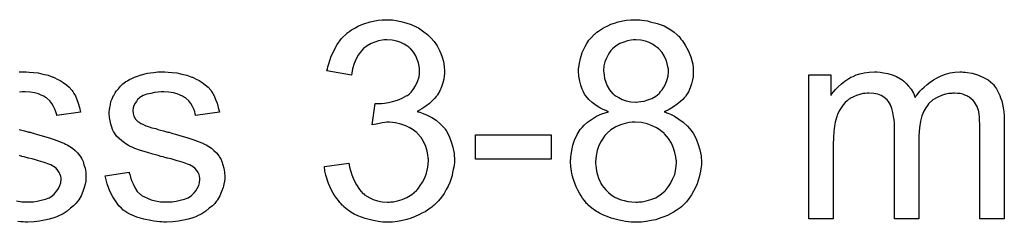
# Model space of a CAD drawing. Extents: x -2.2 to 8.3, y -2.9 to 5.2.
# Tile 155 of 205: x 3.8254 to 4.2225, y 2.1623 to 2.2441. Entities that reach past the tile are written whole.
import ezdxf

# ---------------------------------------------------------------- set-up
doc = ezdxf.new("R2010")
doc.units = 0
doc.layers.add('acc-ni-360-20-in-a_document', color=1, linetype='CONTINUOUS')

msp = doc.modelspace()

# ---------------------------------------------------------------- linework, layer by layer
at = {"layer": 'acc-ni-360-20-in-a_document', "color": 1}
for points in [[(3.975716, 2.244005), (3.97722, 2.243773), (3.979072, 2.243426), (3.981154, 2.242848), (3.983237, 2.242154), (3.98532, 2.241228), (3.985435, 2.241228), (3.985551, 2.241112), (3.986245, 2.240765), (3.987286, 2.240071), (3.988443, 2.239261), (3.989832, 2.238104), (3.99122, 2.236831), (3.992609, 2.235327), (3.993766, 2.233592), (3.993881, 2.23336), (3.994228, 2.232782), (3.994691, 2.231741), (3.99527, 2.230468), (3.995848, 2.228964), (3.996311, 2.227228), (3.996658, 2.225262), (3.996774, 2.223295), (3.996774, 2.223063), (3.996774, 2.222369), (3.996658, 2.221443), (3.996427, 2.220171), (3.99608, 2.218667), (3.995501, 2.217047), (3.994807, 2.215427), (3.993881, 2.213807), (3.993766, 2.213576), (3.993419, 2.213113), (3.992724, 2.212303), (3.991799, 2.211378), (3.990642, 2.210336), (3.989253, 2.209179), (3.987633, 2.208138), (3.985667, 2.207097), (3.985782, 2.207097), (3.986014, 2.206981), (3.986361, 2.206865), (3.986824, 2.206749), (3.988096, 2.206287), (3.989716, 2.205593), (3.991567, 2.204667), (3.993419, 2.20351), (3.995154, 2.202006), (3.996774, 2.20027), (3.99689, 2.200039), (3.997352, 2.199345), (3.998046, 2.198188), (3.998741, 2.196684), (3.999435, 2.194832), (4.000129, 2.192634), (4.000592, 2.190089), (4.000708, 2.187312), (4.000708, 2.187196), (4.000708, 2.186849), (4.000708, 2.186271), (4.000592, 2.185576), (4.000476, 2.184651), (4.000245, 2.18361), (4.000013, 2.182452), (3.999782, 2.18118), (3.998856, 2.178403), (3.998162, 2.176899), (3.997468, 2.17551), (3.996542, 2.174006), (3.995501, 2.172502), (3.994344, 2.170998), (3.992956, 2.16961), (3.99284, 2.169494), (3.992609, 2.169263), (3.992146, 2.168916), (3.991567, 2.168453), (3.990873, 2.167874), (3.989948, 2.167296), (3.988906, 2.166602), (3.987633, 2.166023), (3.986361, 2.165329), (3.984857, 2.164635), (3.983353, 2.164056), (3.981617, 2.163478), (3.979766, 2.163015), (3.977799, 2.162668), (3.975832, 2.162436), (3.973634, 2.162321), (3.972593, 2.162321), (3.971898, 2.162436), (3.970973, 2.162552), (3.969931, 2.162668), (3.968774, 2.162899), (3.967502, 2.163131), (3.964725, 2.163825), (3.961832, 2.164982), (3.960328, 2.165676), (3.95894, 2.166486), (3.957552, 2.167527), (3.956163, 2.168568), (3.956047, 2.168684), (3.955816, 2.168916), (3.955469, 2.169263), (3.955122, 2.169726), (3.954543, 2.170304), (3.953965, 2.171114), (3.953271, 2.171924), (3.952576, 2.172965), (3.951882, 2.174122), (3.951188, 2.175279), (3.949915, 2.178056), (3.948874, 2.181296), (3.948527, 2.183031), (3.948296, 2.184882), (3.95813, 2.186155), (3.95813, 2.186039), (3.958246, 2.185808), (3.958361, 2.185345), (3.958477, 2.184767), (3.958593, 2.184072), (3.958824, 2.183262), (3.959403, 2.181527), (3.960213, 2.179444), (3.961254, 2.177477), (3.962411, 2.175626), (3.963799, 2.174006), (3.964031, 2.173891), (3.964494, 2.173428), (3.965419, 2.172849), (3.966576, 2.172271), (3.967965, 2.171577), (3.9697, 2.170998), (3.971667, 2.170535), (3.973749, 2.17042), (3.974444, 2.17042), (3.974907, 2.170535), (3.976179, 2.170651), (3.977799, 2.170998), (3.97965, 2.171577), (3.981617, 2.172387), (3.983584, 2.173544), (3.985435, 2.175163), (3.985667, 2.175395), (3.986245, 2.176089), (3.986939, 2.17713), (3.987865, 2.178519), (3.988791, 2.180254), (3.989485, 2.182221), (3.990063, 2.184535), (3.990295, 2.187081), (3.990295, 2.187196), (3.990295, 2.187428), (3.990295, 2.187775), (3.990179, 2.188238), (3.990063, 2.18951), (3.989716, 2.191014), (3.989253, 2.192865), (3.988443, 2.194717), (3.987286, 2.196568), (3.985782, 2.198303), (3.985551, 2.198535), (3.984972, 2.198998), (3.984047, 2.199692), (3.982774, 2.200502), (3.981154, 2.201312), (3.979187, 2.202006), (3.976989, 2.202469), (3.974559, 2.2027), (3.973518, 2.2027), (3.972708, 2.202584), (3.971667, 2.202469), (3.97051, 2.202237), (3.969122, 2.202006), (3.967617, 2.201659), (3.968774, 2.210336), (3.969353, 2.210336), (3.969816, 2.21022), (3.97132, 2.21022), (3.972593, 2.210452), (3.974097, 2.210683), (3.975832, 2.21103), (3.977799, 2.211609), (3.97965, 2.212419), (3.981617, 2.21346), (3.981733, 2.21346), (3.981849, 2.213576), (3.982427, 2.214039), (3.983237, 2.214849), (3.984162, 2.21589), (3.985088, 2.217394), (3.985898, 2.219129), (3.986477, 2.221096), (3.986708, 2.222253), (3.986708, 2.223526), (3.986708, 2.223642), (3.986708, 2.223757), (3.986708, 2.224452), (3.986477, 2.225377), (3.986245, 2.22665), (3.985782, 2.228038), (3.985204, 2.229542), (3.984278, 2.231046), (3.983006, 2.232435), (3.98289, 2.232551), (3.982311, 2.233013), (3.981501, 2.233592), (3.98046, 2.234286), (3.979072, 2.234865), (3.977452, 2.235443), (3.975601, 2.235906), (3.973518, 2.236022), (3.972593, 2.236022), (3.971551, 2.23579), (3.970163, 2.235559), (3.968659, 2.235096), (3.967155, 2.234517), (3.965535, 2.233592), (3.964031, 2.232435), (3.963915, 2.232319), (3.963452, 2.231741), (3.962758, 2.230931), (3.961948, 2.229774), (3.961138, 2.22827), (3.960328, 2.226419), (3.959634, 2.22422), (3.959171, 2.221675), (3.949337, 2.22341), (3.949337, 2.223526), (3.949452, 2.223873), (3.949568, 2.224336), (3.949684, 2.22503), (3.949915, 2.22584), (3.950262, 2.226766), (3.950957, 2.228964), (3.952114, 2.231509), (3.953502, 2.234055), (3.955238, 2.236484), (3.957436, 2.238683), (3.957552, 2.238798), (3.957783, 2.238914), (3.95813, 2.239146), (3.958593, 2.239493), (3.959171, 2.239955), (3.959981, 2.240418), (3.960791, 2.240881), (3.961832, 2.241459), (3.964146, 2.242385), (3.966807, 2.243311), (3.969931, 2.243889), (3.971551, 2.244121), (3.974444, 2.244121), (3.975716, 2.244005)], [(4.07545, 2.244005), (4.076375, 2.243889), (4.077417, 2.243773), (4.078574, 2.243658), (4.079731, 2.243311), (4.082508, 2.242617), (4.085284, 2.241575), (4.086673, 2.240881), (4.088061, 2.240071), (4.089334, 2.23903), (4.090606, 2.237989), (4.090722, 2.237873), (4.090838, 2.237757), (4.091185, 2.23741), (4.091648, 2.236947), (4.092111, 2.236253), (4.092689, 2.235559), (4.093846, 2.233823), (4.095003, 2.231625), (4.096044, 2.22908), (4.096854, 2.226187), (4.09697, 2.224683), (4.097086, 2.223063), (4.097086, 2.222948), (4.097086, 2.222832), (4.097086, 2.222138), (4.09697, 2.221096), (4.096739, 2.219824), (4.096391, 2.218204), (4.095813, 2.216584), (4.095119, 2.214964), (4.094077, 2.213345), (4.093962, 2.213113), (4.093499, 2.21265), (4.092805, 2.211956), (4.091879, 2.21103), (4.090606, 2.209989), (4.089102, 2.208948), (4.087367, 2.207907), (4.085284, 2.206981), (4.0854, 2.206981), (4.085631, 2.206865), (4.085979, 2.20675), (4.086441, 2.206518), (4.08783, 2.20594), (4.08945, 2.20513), (4.091185, 2.203973), (4.093036, 2.2027), (4.094772, 2.20108), (4.096391, 2.199229), (4.096391, 2.199113), (4.096507, 2.198998), (4.09697, 2.198303), (4.097664, 2.197146), (4.098358, 2.195642), (4.099053, 2.193791), (4.099747, 2.191593), (4.10021, 2.189163), (4.100325, 2.186502), (4.100325, 2.186386), (4.100325, 2.186039), (4.100325, 2.185461), (4.10021, 2.184767), (4.100094, 2.183957), (4.099978, 2.182915), (4.099747, 2.181758), (4.0994, 2.180486), (4.09859, 2.177825), (4.098011, 2.17632), (4.097201, 2.174932), (4.096391, 2.173428), (4.095466, 2.17204), (4.094309, 2.170651), (4.093036, 2.169263), (4.092921, 2.169147), (4.092689, 2.168916), (4.092342, 2.168569), (4.091764, 2.168222), (4.090954, 2.167643), (4.090144, 2.167064), (4.089102, 2.166486), (4.087945, 2.165792), (4.086673, 2.165098), (4.085169, 2.164519), (4.083549, 2.163941), (4.081929, 2.163362), (4.080078, 2.163015), (4.078111, 2.162668), (4.076144, 2.162436), (4.073946, 2.162321), (4.072789, 2.162321), (4.071979, 2.162436), (4.070938, 2.162552), (4.06978, 2.162668), (4.068508, 2.162899), (4.067119, 2.163246), (4.063995, 2.164056), (4.062376, 2.164635), (4.060872, 2.165213), (4.059252, 2.166023), (4.057632, 2.166949), (4.056128, 2.16799), (4.05474, 2.169263), (4.054624, 2.169378), (4.054392, 2.16961), (4.054045, 2.169957), (4.053582, 2.170535), (4.05312, 2.17123), (4.052425, 2.172039), (4.051847, 2.172965), (4.051153, 2.174122), (4.050459, 2.175279), (4.04988, 2.176668), (4.048723, 2.17956), (4.04826, 2.181296), (4.047913, 2.183031), (4.047682, 2.184882), (4.047566, 2.186733), (4.047566, 2.186849), (4.047566, 2.187081), (4.047566, 2.187543), (4.047682, 2.188006), (4.047682, 2.1887), (4.047798, 2.18951), (4.048029, 2.191361), (4.048492, 2.193444), (4.049186, 2.195527), (4.050227, 2.197725), (4.0515, 2.199807), (4.0515, 2.199923), (4.051731, 2.200039), (4.052194, 2.200617), (4.05312, 2.201543), (4.054392, 2.2027), (4.056012, 2.203857), (4.057979, 2.20513), (4.060177, 2.206171), (4.062838, 2.206981), (4.062723, 2.206981), (4.062607, 2.207097), (4.06226, 2.207212), (4.061797, 2.207444), (4.060756, 2.207907), (4.059367, 2.208601), (4.057863, 2.209526), (4.056359, 2.210683), (4.054971, 2.211956), (4.053698, 2.213344), (4.053582, 2.213576), (4.053235, 2.214039), (4.052773, 2.214964), (4.05231, 2.216121), (4.051731, 2.217625), (4.051269, 2.219361), (4.050921, 2.221328), (4.050806, 2.22341), (4.050806, 2.223526), (4.050806, 2.223757), (4.050806, 2.22422), (4.050921, 2.224914), (4.051037, 2.225609), (4.051153, 2.226534), (4.051616, 2.228501), (4.05231, 2.230815), (4.053467, 2.233245), (4.054161, 2.234517), (4.054971, 2.23579), (4.056012, 2.236947), (4.057053, 2.238104), (4.057169, 2.23822), (4.057401, 2.238336), (4.057748, 2.238683), (4.058211, 2.23903), (4.058789, 2.239493), (4.059599, 2.239955), (4.060524, 2.240534), (4.06145, 2.241112), (4.062607, 2.241691), (4.06388, 2.242269), (4.065268, 2.242732), (4.066772, 2.243195), (4.070012, 2.243889), (4.071863, 2.244005), (4.073714, 2.244121), (4.074756, 2.244121), (4.07545, 2.244005)], [(4.073946, 2.236022), (4.07302, 2.236022), (4.071979, 2.23579), (4.07059, 2.235559), (4.069086, 2.235096), (4.067466, 2.234517), (4.065962, 2.233592), (4.064458, 2.232319), (4.064343, 2.232204), (4.06388, 2.231741), (4.063301, 2.230931), (4.062723, 2.22989), (4.062029, 2.228617), (4.06145, 2.227113), (4.060987, 2.225493), (4.060872, 2.223642), (4.060872, 2.223526), (4.060872, 2.22341), (4.060987, 2.222716), (4.061103, 2.221675), (4.061334, 2.220402), (4.061797, 2.218898), (4.062376, 2.217394), (4.063301, 2.215774), (4.064458, 2.214386), (4.064574, 2.21427), (4.065153, 2.213807), (4.065962, 2.213229), (4.067004, 2.21265), (4.068392, 2.211956), (4.070012, 2.211378), (4.071863, 2.210915), (4.073946, 2.210799), (4.074177, 2.210799), (4.074871, 2.210915), (4.075913, 2.21103), (4.077301, 2.211262), (4.078805, 2.211725), (4.080309, 2.212303), (4.081929, 2.213229), (4.083317, 2.214386), (4.083433, 2.214501), (4.083896, 2.21508), (4.084474, 2.215774), (4.085169, 2.216816), (4.085863, 2.218088), (4.086441, 2.219592), (4.086904, 2.221328), (4.08702, 2.223179), (4.08702, 2.223295), (4.08702, 2.22341), (4.08702, 2.224105), (4.086788, 2.225146), (4.086557, 2.226419), (4.086094, 2.227807), (4.0854, 2.229311), (4.084474, 2.230815), (4.083202, 2.232319), (4.083086, 2.232435), (4.082508, 2.232898), (4.081698, 2.233476), (4.080656, 2.234171), (4.079268, 2.234865), (4.077764, 2.235443), (4.075913, 2.235906), (4.073946, 2.236022)], [(3.825191, 2.223063), (3.827968, 2.223063), (3.82924, 2.222948)], [(3.82924, 2.222948), (3.830976, 2.222832), (3.832827, 2.2226), (3.834794, 2.222138), (3.836876, 2.221675), (3.838843, 2.220981), (3.838959, 2.220981), (3.839075, 2.220865), (3.839653, 2.220633), (3.840579, 2.220171), (3.841736, 2.219592), (3.843008, 2.218782), (3.844281, 2.217857), (3.845438, 2.216815), (3.846479, 2.215658), (3.846595, 2.215543), (3.846827, 2.21508), (3.847289, 2.21427), (3.847868, 2.213344), (3.848446, 2.211956), (3.849025, 2.210452), (3.849488, 2.208716), (3.84995, 2.206749), (3.840347, 2.205477), (3.840347, 2.205708), (3.840232, 2.206171), (3.84, 2.206981), (3.839653, 2.208022), (3.839075, 2.209064), (3.838381, 2.21022), (3.837571, 2.211378), (3.836414, 2.212419), (3.836298, 2.212535), (3.835835, 2.212766), (3.835141, 2.213229), (3.8341, 2.213691), (3.832943, 2.214154), (3.831439, 2.214617), (3.829587, 2.214849), (3.82762, 2.214964), (3.826463, 2.214964), (3.825306, 2.214849)], [(3.885239, 2.222948), (3.886974, 2.222832), (3.888826, 2.2226), (3.890793, 2.222138), (3.892875, 2.221675), (3.894842, 2.220981), (3.894958, 2.220981), (3.895073, 2.220865), (3.895652, 2.220633), (3.896578, 2.220171), (3.897735, 2.219592), (3.899007, 2.218782), (3.90028, 2.217857), (3.901437, 2.216815), (3.902478, 2.215658), (3.902594, 2.215543), (3.902825, 2.21508), (3.903288, 2.21427), (3.903867, 2.213344), (3.904445, 2.211956), (3.905024, 2.210452), (3.905486, 2.208716), (3.905949, 2.206749), (3.896346, 2.205477), (3.896346, 2.205708), (3.896231, 2.206171), (3.895999, 2.206981), (3.895652, 2.208022), (3.895073, 2.209064), (3.894379, 2.21022), (3.893569, 2.211378), (3.892412, 2.212419), (3.892297, 2.212535), (3.891834, 2.212766), (3.89114, 2.213229), (3.890098, 2.213691), (3.888941, 2.214154), (3.887437, 2.214617), (3.885586, 2.214849), (3.883619, 2.214964), (3.882462, 2.214964), (3.881305, 2.214849), (3.879801, 2.214733), (3.878297, 2.214386), (3.876677, 2.214039), (3.875173, 2.21346), (3.8739, 2.21265), (3.873785, 2.212535), (3.873438, 2.212303), (3.872975, 2.21184), (3.872512, 2.211146), (3.871934, 2.210452), (3.871471, 2.209526), (3.871124, 2.208485), (3.871008, 2.207444), (3.871008, 2.207328), (3.871008, 2.207097), (3.871124, 2.206749), (3.871124, 2.206287), (3.871471, 2.20513), (3.872165, 2.203973), (3.872281, 2.203857), (3.872396, 2.203741), (3.872628, 2.203394), (3.87309, 2.203047), (3.873553, 2.2027), (3.874247, 2.202237), (3.875057, 2.20189), (3.875983, 2.201427), (3.876099, 2.201427), (3.87633, 2.201312), (3.876793, 2.201196), (3.877603, 2.200849), (3.87876, 2.200502), (3.880264, 2.200155), (3.881189, 2.199807), (3.882231, 2.199576), (3.883388, 2.199229), (3.88466, 2.198882), (3.884776, 2.198882), (3.885123, 2.198766), (3.885702, 2.198651), (3.886396, 2.198419), (3.887206, 2.198188), (3.888247, 2.197956), (3.890445, 2.197262), (3.892875, 2.196568), (3.895305, 2.195758), (3.897503, 2.194948), (3.898429, 2.194601), (3.899239, 2.194254), (3.89947, 2.194138), (3.899933, 2.193907), (3.900627, 2.19356), (3.901668, 2.192981), (3.90271, 2.192287), (3.903751, 2.191361), (3.904792, 2.19032), (3.905718, 2.189163), (3.905834, 2.189047), (3.906065, 2.188585), (3.906528, 2.18789), (3.906991, 2.186849), (3.907338, 2.185576), (3.9078, 2.184188), (3.908032, 2.182568), (3.908148, 2.180717), (3.908148, 2.180486), (3.908148, 2.179907), (3.908032, 2.178981), (3.9078, 2.177709), (3.907453, 2.17632), (3.906875, 2.174816), (3.906181, 2.173081), (3.905255, 2.171461), (3.905139, 2.17123), (3.904677, 2.170767), (3.904098, 2.169957), (3.903173, 2.169031), (3.9019, 2.16799), (3.900511, 2.166833), (3.898892, 2.165792), (3.896925, 2.16475), (3.896809, 2.16475), (3.896693, 2.164635), (3.895999, 2.164403), (3.894842, 2.164056), (3.893338, 2.163593), (3.891487, 2.163131), (3.889404, 2.162784), (3.887206, 2.162552), (3.88466, 2.162436), (3.883619, 2.162436), (3.882809, 2.162552), (3.881884, 2.162552), (3.880727, 2.162668), (3.87957, 2.162784), (3.878297, 2.163015), (3.87552, 2.163593), (3.872628, 2.164403), (3.869851, 2.16556), (3.868578, 2.166255), (3.867421, 2.167064), (3.867305, 2.16718), (3.86719, 2.167296), (3.866496, 2.16799), (3.865454, 2.169031), (3.864297, 2.170651), (3.863025, 2.172618), (3.861752, 2.174932), (3.860711, 2.177825), (3.859901, 2.181064), (3.869619, 2.182568), (3.869619, 2.182452), (3.869619, 2.182337), (3.869851, 2.181643), (3.870082, 2.180486), (3.870545, 2.179213), (3.871124, 2.177825), (3.871818, 2.17632), (3.872859, 2.174816), (3.874132, 2.173544), (3.874363, 2.173428), (3.874826, 2.173081), (3.875752, 2.172618), (3.876909, 2.172039), (3.878413, 2.171461), (3.880148, 2.170998), (3.882231, 2.170651), (3.88466, 2.170535), (3.885818, 2.170535), (3.886974, 2.170651), (3.888479, 2.170883), (3.890098, 2.17123), (3.891834, 2.171692), (3.893338, 2.172271), (3.894726, 2.173197), (3.894842, 2.173312), (3.895305, 2.173659), (3.895768, 2.174238), (3.896462, 2.175048), (3.89704, 2.175973), (3.897619, 2.17713), (3.897966, 2.178287), (3.898082, 2.179676), (3.898082, 2.179791), (3.898082, 2.180254), (3.897966, 2.180833), (3.897735, 2.181643), (3.897387, 2.182452), (3.896809, 2.183262), (3.896115, 2.184188), (3.895073, 2.184882), (3.894958, 2.184998), (3.894611, 2.185114), (3.894032, 2.185461), (3.893107, 2.185808), (3.891718, 2.186271), (3.890908, 2.186618), (3.889983, 2.186849), (3.888941, 2.187196), (3.887784, 2.187543), (3.886512, 2.18789), (3.885008, 2.188238), (3.884892, 2.188238), (3.884545, 2.188353), (3.883966, 2.188469), (3.883272, 2.1887), (3.882347, 2.188932), (3.881305, 2.189279), (3.879107, 2.189857), (3.876561, 2.190667), (3.874132, 2.191361), (3.871818, 2.192171), (3.870776, 2.192634), (3.869967, 2.192981), (3.869735, 2.193097), (3.869272, 2.193328), (3.868578, 2.193791), (3.867653, 2.19437), (3.866611, 2.19518), (3.86557, 2.196105), (3.864529, 2.197146), (3.863603, 2.198419), (3.863487, 2.198535), (3.863256, 2.198998), (3.862909, 2.199807), (3.862562, 2.200733), (3.862215, 2.20189), (3.861868, 2.203278), (3.861636, 2.204667), (3.861521, 2.206287), (3.861521, 2.206518), (3.861521, 2.206981), (3.861636, 2.207675), (3.861752, 2.208716), (3.861983, 2.209758), (3.862215, 2.21103), (3.862677, 2.212187), (3.863256, 2.21346), (3.863372, 2.213576), (3.863603, 2.214039), (3.86395, 2.214617), (3.864529, 2.215427), (3.865223, 2.216237), (3.866033, 2.217278), (3.866958, 2.218204), (3.868115, 2.219014), (3.868231, 2.219129), (3.868578, 2.219245), (3.869041, 2.219592), (3.869735, 2.219939), (3.870661, 2.220402), (3.871702, 2.220865), (3.872975, 2.221328), (3.874363, 2.221791), (3.874595, 2.221906), (3.875057, 2.222022), (3.875867, 2.222253), (3.876909, 2.222485), (3.878181, 2.222716), (3.87957, 2.222832), (3.881189, 2.223063), (3.883966, 2.223063), (3.885239, 2.222948)], [(4.205959, 2.222948), (4.206769, 2.222948), (4.207579, 2.222832), (4.209546, 2.222485), (4.211629, 2.221906), (4.213827, 2.220981), (4.216025, 2.219824), (4.217877, 2.218204), (4.218108, 2.217972), (4.218571, 2.217278), (4.219381, 2.216237), (4.219728, 2.215427), (4.22019, 2.214617), (4.220653, 2.213576), (4.221, 2.212535), (4.221463, 2.211378), (4.22181, 2.209989), (4.222042, 2.208601), (4.222273, 2.206981), (4.222505, 2.205361), (4.222505, 2.20351), (4.222505, 2.163709), (4.21267, 2.163709), (4.21267, 2.200155), (4.21267, 2.20027), (4.21267, 2.200386), (4.21267, 2.20108), (4.21267, 2.202122), (4.212554, 2.203394), (4.212439, 2.204783), (4.212323, 2.206171), (4.212092, 2.207559), (4.211744, 2.208601), (4.211744, 2.208716), (4.211513, 2.209064), (4.211282, 2.209526), (4.210935, 2.210105), (4.210472, 2.210799), (4.209893, 2.211493), (4.209199, 2.212188), (4.208273, 2.212882), (4.208158, 2.212997), (4.207811, 2.213113), (4.207348, 2.213345), (4.206538, 2.213692), (4.205728, 2.214039), (4.204687, 2.21427), (4.203645, 2.214386), (4.202373, 2.214501), (4.201794, 2.214501), (4.201331, 2.214386), (4.200174, 2.21427), (4.198786, 2.214039), (4.197166, 2.21346), (4.195431, 2.212766), (4.193695, 2.211725), (4.192075, 2.210336), (4.19196, 2.210105), (4.191497, 2.209526), (4.190803, 2.208601), (4.190109, 2.207212), (4.189299, 2.205361), (4.18872, 2.203163), (4.188257, 2.200502), (4.188026, 2.197378), (4.188026, 2.163709), (4.178191, 2.163709), (4.178191, 2.201312), (4.178191, 2.201427), (4.178191, 2.201659), (4.178191, 2.20189), (4.178191, 2.202353), (4.178076, 2.203626), (4.177844, 2.205014), (4.177613, 2.206634), (4.17715, 2.208254), (4.176572, 2.209758), (4.175762, 2.211146), (4.175646, 2.211262), (4.175299, 2.211725), (4.17472, 2.212188), (4.17391, 2.212882), (4.172869, 2.21346), (4.171481, 2.214039), (4.169861, 2.214386), (4.167894, 2.214501), (4.1672, 2.214501), (4.16639, 2.214386), (4.165464, 2.21427), (4.164307, 2.213923), (4.162919, 2.213576), (4.161646, 2.212997), (4.160258, 2.212303), (4.160142, 2.212188), (4.159679, 2.21184), (4.159101, 2.211378), (4.158291, 2.210683), (4.157481, 2.209758), (4.156671, 2.208601), (4.155861, 2.207328), (4.155167, 2.205824), (4.155051, 2.205593), (4.154936, 2.205014), (4.154704, 2.204088), (4.154357, 2.202816), (4.15401, 2.20108), (4.153779, 2.198998), (4.153663, 2.196568), (4.153547, 2.193791), (4.153547, 2.163709), (4.143713, 2.163709), (4.143713, 2.221791), (4.152506, 2.221791), (4.152506, 2.21346), (4.152622, 2.213692), (4.152969, 2.214154), (4.153663, 2.214964), (4.154473, 2.21589), (4.155514, 2.217047), (4.156787, 2.218204), (4.158175, 2.219361), (4.159795, 2.220402), (4.160026, 2.220518), (4.160605, 2.220865), (4.161531, 2.221212), (4.162803, 2.221791), (4.164307, 2.222253), (4.166043, 2.222601), (4.16801, 2.222948), (4.170092, 2.223063), (4.171134, 2.223063), (4.172406, 2.222948), (4.173795, 2.222716), (4.17553, 2.222369), (4.177266, 2.221906), (4.179001, 2.221212), (4.180621, 2.220287), (4.180852, 2.220171), (4.181315, 2.219824), (4.18201, 2.219245), (4.182935, 2.21832), (4.183861, 2.217278), (4.184902, 2.216006), (4.185828, 2.214501), (4.186522, 2.212766), (4.186637, 2.212882), (4.186869, 2.213229), (4.187216, 2.213692), (4.187794, 2.214386), (4.188489, 2.215196), (4.189299, 2.216006), (4.190224, 2.216931), (4.191381, 2.217972), (4.192654, 2.218898), (4.193927, 2.219824), (4.195431, 2.220634), (4.197051, 2.221443), (4.198786, 2.222138), (4.200637, 2.222601), (4.202488, 2.222948), (4.204571, 2.223063), (4.205381, 2.223063), (4.205959, 2.222948)], [(4.073599, 2.202816), (4.072904, 2.202816), (4.072442, 2.2027), (4.071169, 2.202584), (4.069549, 2.202237), (4.067698, 2.201659), (4.065847, 2.200849), (4.06388, 2.199692), (4.062144, 2.198188), (4.061913, 2.197956), (4.06145, 2.197378), (4.060756, 2.196336), (4.059946, 2.195064), (4.05902, 2.193328), (4.058326, 2.191361), (4.057863, 2.189163), (4.057632, 2.186733), (4.057632, 2.186502), (4.057632, 2.186039), (4.057748, 2.185229), (4.057863, 2.184188), (4.058095, 2.182915), (4.058442, 2.181527), (4.058905, 2.180139), (4.059483, 2.178634), (4.059599, 2.178519), (4.05983, 2.17794), (4.060293, 2.177246), (4.060987, 2.176436), (4.061797, 2.175395), (4.062838, 2.174354), (4.063995, 2.173428), (4.065384, 2.172502), (4.065615, 2.172387), (4.066078, 2.172155), (4.066888, 2.171808), (4.067929, 2.171461), (4.069202, 2.171114), (4.070706, 2.170767), (4.072326, 2.170535), (4.073946, 2.17042), (4.07464, 2.17042), (4.075103, 2.170535), (4.076491, 2.170651), (4.078111, 2.170998), (4.079962, 2.171577), (4.081929, 2.172271), (4.08378, 2.173428), (4.085631, 2.174932), (4.085863, 2.175164), (4.086326, 2.175742), (4.087135, 2.176783), (4.087945, 2.178056), (4.088755, 2.179676), (4.089565, 2.181643), (4.090028, 2.183957), (4.090259, 2.186386), (4.090259, 2.186502), (4.090259, 2.186733), (4.090259, 2.187081), (4.090144, 2.187543), (4.090028, 2.188816), (4.089681, 2.190552), (4.089102, 2.192287), (4.088293, 2.194254), (4.087135, 2.196221), (4.085516, 2.198072), (4.085284, 2.198303), (4.084706, 2.198766), (4.083664, 2.199576), (4.082276, 2.200502), (4.080541, 2.201312), (4.078458, 2.202122), (4.076144, 2.202584), (4.073599, 2.202816)], [(3.825191, 2.199807), (3.826232, 2.199576), (3.827389, 2.199229), (3.828662, 2.198882), (3.828777, 2.198882), (3.829124, 2.198766), (3.829703, 2.198651), (3.830397, 2.198419), (3.831207, 2.198188), (3.832248, 2.197956), (3.834447, 2.197262), (3.836876, 2.196568), (3.839306, 2.195758), (3.841504, 2.194948), (3.84243, 2.194601), (3.84324, 2.194254), (3.843471, 2.194138), (3.843934, 2.193907), (3.844628, 2.19356), (3.84567, 2.192981), (3.846711, 2.192287), (3.847752, 2.191361), (3.848794, 2.19032), (3.849719, 2.189163), (3.849835, 2.189047), (3.850066, 2.188585), (3.850529, 2.18789), (3.850992, 2.186849), (3.851339, 2.185576), (3.851802, 2.184188), (3.852033, 2.182568), (3.852149, 2.180717), (3.852149, 2.180486), (3.852149, 2.179907), (3.852033, 2.178981), (3.851802, 2.177709), (3.851455, 2.17632), (3.850876, 2.174816), (3.850182, 2.173081), (3.849256, 2.171461), (3.849141, 2.17123), (3.848678, 2.170767), (3.848099, 2.169957), (3.847174, 2.169031), (3.845901, 2.16799), (3.844513, 2.166833), (3.842893, 2.165792), (3.840926, 2.16475), (3.84081, 2.16475), (3.840695, 2.164635), (3.84, 2.164403), (3.838843, 2.164056), (3.837339, 2.163593), (3.835488, 2.163131), (3.833405, 2.162784), (3.831207, 2.162552), (3.828662, 2.162436), (3.82762, 2.162436), (3.826811, 2.162552), (3.825885, 2.162552), (3.824728, 2.162668)], [(4.039698, 2.187775), (4.009269, 2.187775), (4.009269, 2.197609), (4.039698, 2.197609), (4.039698, 2.187775)], [(3.824149, 2.170998), (3.826232, 2.170651), (3.828662, 2.170535), (3.829819, 2.170535), (3.830976, 2.170651), (3.83248, 2.170883), (3.8341, 2.17123), (3.835835, 2.171692), (3.837339, 2.172271), (3.838728, 2.173197), (3.838843, 2.173312), (3.839306, 2.173659), (3.839769, 2.174238), (3.840463, 2.175048), (3.841042, 2.175973), (3.84162, 2.17713), (3.841967, 2.178287), (3.842083, 2.179676), (3.842083, 2.179791), (3.842083, 2.180254), (3.841967, 2.180833), (3.841736, 2.181643), (3.841389, 2.182452), (3.84081, 2.183262), (3.840116, 2.184188), (3.839075, 2.184882), (3.838959, 2.184998), (3.838612, 2.185114), (3.838033, 2.185461), (3.837108, 2.185808), (3.835719, 2.186271), (3.83491, 2.186618), (3.833984, 2.186849), (3.832943, 2.187196), (3.831786, 2.187543), (3.830513, 2.18789), (3.829009, 2.188238), (3.828893, 2.188238), (3.828546, 2.188353), (3.827968, 2.188469), (3.827273, 2.1887), (3.826348, 2.188932), (3.825306, 2.189279)]]:
    msp.add_lwpolyline(points, dxfattribs=at)

doc.saveas('drawing.dxf')
